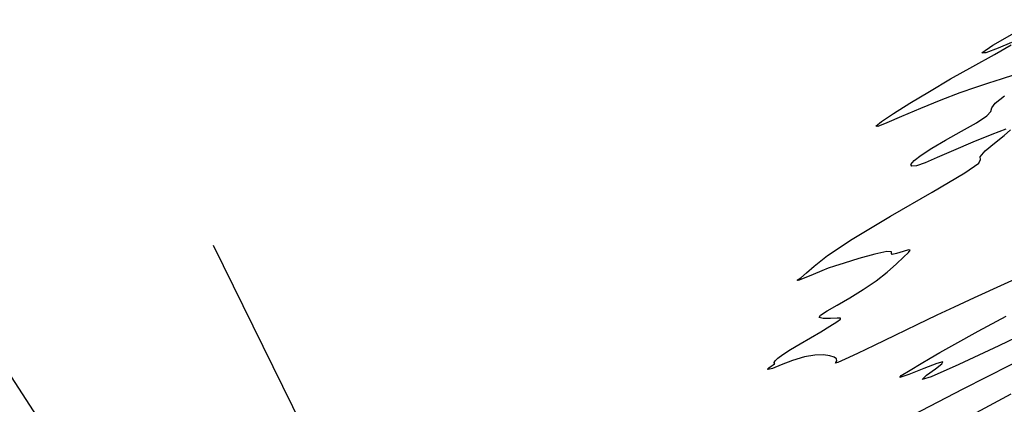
# Model space of a CAD drawing. Extents: x 3249832 to 3255657, y 13789405 to 13793316.
# Tile 195 of 256: x 3254594 to 3254653, y 13790574 to 13790598. Entities that reach past the tile are written whole.
import ezdxf

# ---------------------------------------------------------------- set-up
doc = ezdxf.new("R2010")
doc.units = 0
doc.header["$LTSCALE"] = 100
doc.header["$MEASUREMENT"] = 0
doc.linetypes.add('DASHED', pattern=[0.75, 0.5, -0.25])
for name, color, linetype in [('GRATIO_CON', 10, 'CONTINUOUS'), ('PLAN', 7, 'CONTINUOUS'), ('TARGETS_EAST', 7, 'CONTINUOUS')]:
    doc.layers.add(name, color=color, linetype=linetype)

# ---------------------------------------------------------------- blocks, each defined once
blk = doc.blocks.new('Gratio_032316_contours')
at = {"layer": 'GRATIO_CON', "color": 5, "linetype": 'Continuous', "flags": 128}
for points in [[(3254655.3, 13790579.174), (3254652.727, 13790577.943), (3254650.333, 13790576.816), (3254648.675, 13790576.078), (3254648.136, 13790575.924), (3254648.387, 13790576.177), (3254648.924, 13790576.566), (3254649.309, 13790576.859), (3254649.374, 13790576.978), (3254649.017, 13790576.883), (3254648.226, 13790576.575), (3254647.34, 13790576.223), (3254646.792, 13790576.035), (3254646.883, 13790576.158), (3254647.416, 13790576.493), (3254648.065, 13790576.877), (3254648.604, 13790577.197), (3254649.195, 13790577.543), (3254650.101, 13790578.053), (3254651.492, 13790578.818), (3254653.173, 13790579.732)], [(3254655.647, 13790582.829), (3254653.041, 13790581.636), (3254651.248, 13790580.813), (3254650.054, 13790580.261), (3254649.019, 13790579.773), (3254647.806, 13790579.195), (3254646.492, 13790578.565), (3254645.256, 13790577.972), (3254644.25, 13790577.492), (3254643.519, 13790577.148), (3254643.082, 13790576.95), (3254642.932, 13790576.896), (3254642.957, 13790576.947), (3254643.015, 13790577.051), (3254642.991, 13790577.163), (3254642.853, 13790577.267), (3254642.595, 13790577.352), (3254642.21, 13790577.404), (3254641.703, 13790577.392), (3254641.079, 13790577.281), (3254640.366, 13790577.058), (3254639.681, 13790576.797), (3254639.159, 13790576.594), (3254638.9, 13790576.519), (3254638.855, 13790576.549), (3254638.938, 13790576.633), (3254639.07, 13790576.727), (3254639.199, 13790576.81), (3254639.282, 13790576.866), (3254639.291, 13790576.886), (3254639.264, 13790576.9), (3254639.256, 13790576.941), (3254639.317, 13790577.039), (3254639.483, 13790577.202), (3254639.786, 13790577.431), (3254640.243, 13790577.722), (3254640.811, 13790578.06), (3254641.434, 13790578.424), (3254642.052, 13790578.792), (3254642.6, 13790579.125), (3254643.013, 13790579.382), (3254643.233, 13790579.534), (3254643.243, 13790579.598), (3254643.034, 13790579.604), (3254642.63, 13790579.586), (3254642.202, 13790579.583), (3254641.954, 13790579.64), (3254642.04, 13790579.792), (3254642.429, 13790580.043), (3254643.039, 13790580.388), (3254643.788, 13790580.819), (3254644.592, 13790581.313), (3254645.365, 13790581.839), (3254646.037, 13790582.367), (3254646.589, 13790582.855), (3254647.015, 13790583.257), (3254647.305, 13790583.535), (3254647.42, 13790583.683), (3254647.318, 13790583.702), (3254646.994, 13790583.607), (3254646.601, 13790583.481), (3254646.331, 13790583.42), (3254646.295, 13790583.485), (3254646.285, 13790583.587), (3254646.012, 13790583.601), (3254645.288, 13790583.438), (3254644.327, 13790583.171), (3254643.445, 13790582.908), (3254642.871, 13790582.729), (3254642.492, 13790582.597), (3254642.11, 13790582.442), (3254641.591, 13790582.224), (3254641.057, 13790582.002), (3254640.696, 13790581.863), (3254640.646, 13790581.873), (3254640.848, 13790582.031), (3254641.194, 13790582.314), (3254641.647, 13790582.727), (3254642.456, 13790583.364), (3254643.938, 13790584.348), (3254646.231, 13790585.713), (3254648.74, 13790587.162), (3254650.688, 13790588.313), (3254651.527, 13790588.9), (3254651.631, 13790589.12), (3254651.603, 13790589.284), (3254651.909, 13790589.632), (3254652.463, 13790590.103), (3254653.04, 13790590.562), (3254653.435, 13790590.888)], [(3254653.152, 13790590.944), (3254652.302, 13790590.62), (3254651.164, 13790590.151), (3254650.002, 13790589.654), (3254649.036, 13790589.231), (3254648.304, 13790588.921), (3254647.799, 13790588.744), (3254647.516, 13790588.716), (3254647.462, 13790588.826), (3254647.646, 13790589.054), (3254648.07, 13790589.384), (3254648.711, 13790589.799), (3254649.538, 13790590.285), (3254650.492, 13790590.816), (3254651.389, 13790591.325), (3254652.017, 13790591.734), (3254652.249, 13790591.999), (3254652.309, 13790592.211), (3254652.51, 13790592.496), (3254653.067, 13790592.94)], [(3254653.675, 13790594.19), (3254652.876, 13790593.925), (3254652.118, 13790593.688), (3254651.331, 13790593.439), (3254650.399, 13790593.113), (3254649.255, 13790592.671), (3254648.028, 13790592.17), (3254646.893, 13790591.691), (3254646.011, 13790591.313), (3254645.472, 13790591.1), (3254645.35, 13790591.112), (3254645.687, 13790591.388), (3254646.405, 13790591.876), (3254647.397, 13790592.503), (3254648.563, 13790593.203), (3254649.841, 13790593.944), (3254651.178, 13790594.698), (3254652.477, 13790595.421), (3254653.477, 13790595.986)], [(3254653.492, 13790596.125), (3254652.687, 13790595.8), (3254651.943, 13790595.521), (3254651.718, 13790595.52), (3254652.37, 13790595.972), (3254654.227, 13790597.036)]]:
    blk.add_lwpolyline(points, dxfattribs=at)
at = {"layer": 'GRATIO_CON', "color": 1, "linetype": 'Continuous', "flags": 128}
for points in [[(3254657.668, 13790578.937), (3254650.571, 13790575.342), (3254647.573, 13790573.784)], [(3254653.451, 13790575.05), (3254651.38, 13790573.924)]]:
    blk.add_lwpolyline(points, dxfattribs=at)

msp = doc.modelspace()

# ---------------------------------------------------------------- linework, layer by layer
at = {"layer": 'PLAN', "color": 8, "linetype": 'DASHED'}
for p, q in [((3253975.87, 13791862.28), (3254659.3, 13790475.01)), ((3254659.3, 13790475.01), (3254316.81, 13791001.27))]:
    msp.add_line(p, q, dxfattribs=at)

# ---------------------------------------------------------------- block references
at = {"layer": 'TARGETS_EAST'}
msp.add_blockref('Gratio_032316_contours', (0, 0), dxfattribs=at)

doc.saveas('drawing.dxf')
